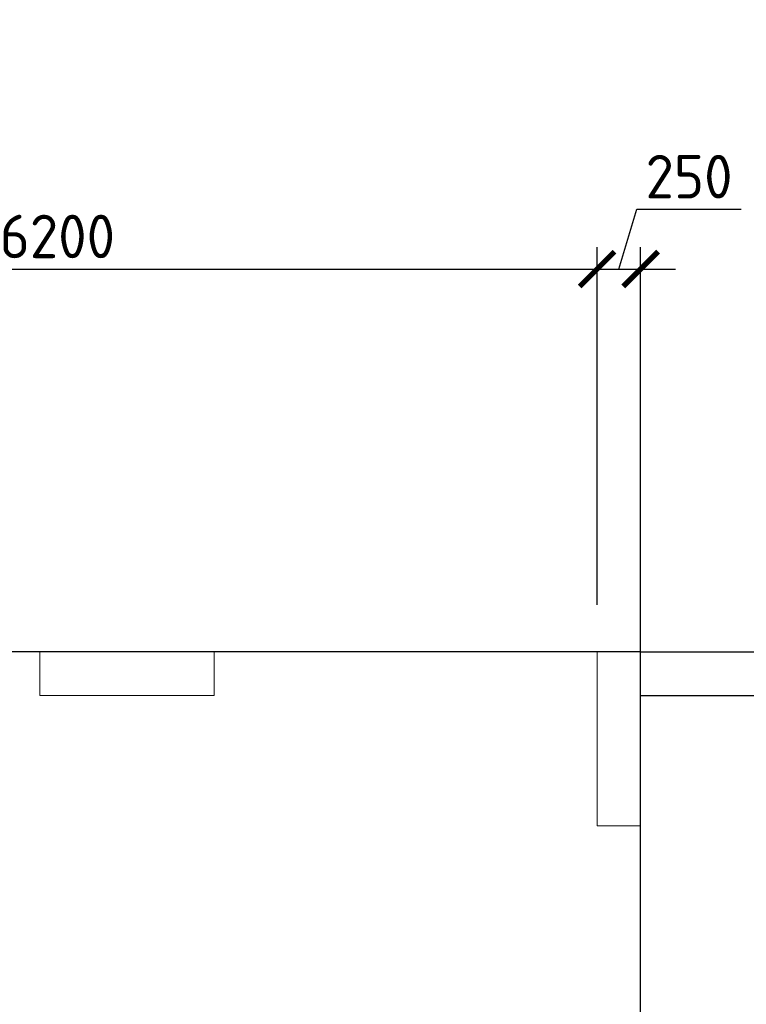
# Model space of a CAD drawing. Header units: millimetres. Extents: x -5898314 to 1055204, y -720802 to 1562611.
# Tile 105 of 256: x -48639 to -44465, y -676772 to -671112. Entities that reach past the tile are written whole.
import ezdxf

# ---------------------------------------------------------------- set-up
doc = ezdxf.new("R2010")
doc.units = ezdxf.units.MM
doc.linetypes.add('DASHED', pattern=[7, 5, -2, 0])
doc.layers.add('Колонна_ бетон', color=7, linetype='Continuous', lineweight=50, true_color=0xb4b496)
for name, color, linetype, lineweight in [('Перекрытие ж_бетон', 1, 'Continuous', 30), ('Размерная линия_ общее', 7, 'Continuous', 25), ('РАЗМЕРЫ', 1, 'Continuous', 9)]:
    doc.layers.add(name, color=color, linetype=linetype, lineweight=lineweight)
doc.styles.add('GOST-2.304_Type-B', font='GOST_Common.ttf')
doc.dimstyles.new('СПДС', dxfattribs={"dimscale": 100, "dimtxt": 2.5, "dimasz": 2, "dimexe": 1.25, "dimexo": 0, "dimtad": 1, "dimdec": 0, "dimrnd": 5, "dimtxsty": 'GOST-2.304_Type-B', "dimblk": 'ARCHTICK', "dimcen": 2.5, "dimdle": 2, "dimclrd": 1, "dimclre": 1, "dimclrt": 1, "dimadec": 0, "dimazin": 2, "dimtfac": 0.75, "dimtdec": 0, "dimtmove": 1, "dimatfit": 3, "dimfxl": 1, "dimtfillclr": 256, "dimtolj": 1, "dimarcsym": 1})

# ---------------------------------------------------------------- blocks, each defined once
blk = doc.blocks.new('_ArchTick')
at = {"color": 0, "linetype": 'ByBlock', "const_width": 0.15}
blk.add_lwpolyline([(-0.5, -0.5), (0.5, 0.5)], dxfattribs=at)
blk = doc.blocks.new('*D919')
at = {"layer": 'DEFPOINTS', "color": 0, "lineweight": 0, "transparency": 16777216}
for p in [(-45072.2, -672545.7), (-45322.2, -674476.6), (-45072.2, -674746.4)]:
    blk.add_point(p, dxfattribs=at)
at = {"layer": 'РАЗМЕРЫ', "color": 1, "lineweight": -2, "transparency": 16777216}
for p, q in [((-45197.2, -672545.7), (-45094, -672202)), ((-45094, -672202), (-44494, -672202)), ((-45322.2, -674476.6), (-45322.2, -672420.7)), ((-45072.2, -674746.4), (-45072.2, -672420.7)), ((-45522.2, -672545.7), (-44872.2, -672545.7))]:
    blk.add_line(p, q, dxfattribs=at)
at = {"layer": 'РАЗМЕРЫ', "color": 1, "lineweight": -2, "transparency": 16777216, "xscale": 200, "yscale": 200, "zscale": 200, "rotation": 180}
blk.add_blockref('_ArchTick', (-45322.2, -672545.7), dxfattribs=at)
at = {"layer": 'РАЗМЕРЫ', "color": 1, "lineweight": -2, "transparency": 16777216, "xscale": 200, "yscale": 200, "zscale": 200}
blk.add_blockref('_ArchTick', (-45072.2, -672545.7), dxfattribs=at)
at = {"layer": 'РАЗМЕРЫ', "color": 1, "lineweight": 0, "transparency": 16777216, "insert": (-44794, -672014.5), "char_height": 250, "attachment_point": 5, "style": 'GOST-2.304_Type-B'}
blk.add_mtext('\\A1;250', dxfattribs=at)
blk = doc.blocks.new('*D920')
at = {"layer": 'DEFPOINTS', "color": 0, "lineweight": 0, "transparency": 16777216}
for p in [(-45072.2, -674746.4), (-45072.2, -674996.4), (-43655.9, -674996.4)]:
    blk.add_point(p, dxfattribs=at)
at = {"layer": 'РАЗМЕРЫ', "color": 1, "lineweight": -2, "transparency": 16777216}
for p, q in [((-43062.2, -674693.3), (-43062.2, -674093.3)), ((-43655.9, -674546.4), (-43655.9, -675196.4)), ((-43655.9, -674871.4), (-43062.2, -674693.3)), ((-45072.2, -674746.4), (-43530.9, -674746.4)), ((-45072.2, -674996.4), (-43530.9, -674996.4))]:
    blk.add_line(p, q, dxfattribs=at)
at = {"layer": 'РАЗМЕРЫ', "color": 1, "lineweight": -2, "transparency": 16777216, "xscale": 200, "yscale": 200, "zscale": 200}
for p, rotation in [((-43655.9, -674746.4), 90), ((-43655.9, -674996.4), 270)]:
    blk.add_blockref('_ArchTick', p, dxfattribs=dict(at, rotation=rotation))
at = {"layer": 'РАЗМЕРЫ', "color": 1, "lineweight": 0, "transparency": 16777216, "insert": (-43249.7, -674393.3), "char_height": 250, "attachment_point": 5, "rotation": 90, "style": 'GOST-2.304_Type-B'}
blk.add_mtext('\\A1;250', dxfattribs=at)
blk = doc.blocks.new('*D921')
at = {"layer": 'DEFPOINTS', "color": 0, "lineweight": 0, "transparency": 16777216}
for p in [(-45072.2, -674996.4), (-45072.2, -691396.4), (-43655.9, -691396.4)]:
    blk.add_point(p, dxfattribs=at)
at = {"layer": 'РАЗМЕРЫ', "color": 1, "lineweight": -2, "transparency": 16777216}
for p, q in [((-43655.9, -674796.4), (-43655.9, -691596.4)), ((-45072.2, -674996.4), (-43530.9, -674996.4)), ((-45072.2, -691396.4), (-43530.9, -691396.4))]:
    blk.add_line(p, q, dxfattribs=at)
at = {"layer": 'РАЗМЕРЫ', "color": 1, "lineweight": -2, "transparency": 16777216, "xscale": 200, "yscale": 200, "zscale": 200}
for p, rotation in [((-43655.9, -674996.4), 90), ((-43655.9, -691396.4), 270)]:
    blk.add_blockref('_ArchTick', p, dxfattribs=dict(at, rotation=rotation))
at = {"layer": 'РАЗМЕРЫ', "color": 1, "lineweight": 0, "transparency": 16777216, "insert": (-43843.4, -683196.4), "char_height": 250, "attachment_point": 5, "rotation": 90, "style": 'GOST-2.304_Type-B'}
blk.add_mtext('\\A1;16400', dxfattribs=at)
blk = doc.blocks.new('подложка стн 1-го этажа')
at = {"layer": 'Колонна_ бетон', "color": 252, "linetype": 'DASHED', "lineweight": 0, "ltscale": 0.5, "true_color": 0x939598, "transparency": 33554687}
for p, q in [((55093.8, 26361.8, -200), (55093.8, 26361.8, -200)), ((55093.8, 26361.8, -200), (55093.8, 26361.8, -200)), ((54843.8, 26111.8, -200), (54843.8, 26111.8, -200)), ((54843.8, 26111.8, -200), (54843.8, 26111.8, -200))]:
    blk.add_line(p, q, dxfattribs=at)
for points, elevation in [([(51643.8, 26362.2), (52643.5, 26362.2), (52643.5, 26111.8), (51643.8, 26111.8)], -360), ([(51643.8, 26362.2), (52643.5, 26362.2), (52643.5, 26111.8), (51643.8, 26111.8)], -360), ([(54843.9, 26361.8), (55093.9, 26361.8), (55093.9, 25361.5), (54843.9, 25361.5)], -560), ([(54843.9, 26361.8), (55093.9, 26361.8), (55093.9, 25361.5), (54843.9, 25361.5)], -560)]:
    blk.add_lwpolyline(points, close=True, dxfattribs=dict(at, elevation=elevation))
blk = doc.blocks.new('*D912')
at = {"layer": 'DEFPOINTS', "color": 0, "lineweight": 0, "transparency": 16777216}
for p in [(-45322.2, -672545.7), (-51522.2, -673010.6), (-45322.2, -673172.1)]:
    blk.add_point(p, dxfattribs=at)
at = {"layer": 'РАЗМЕРЫ', "color": 1, "lineweight": -2, "transparency": 16777216}
for p, q in [((-51522.2, -673010.6), (-51522.2, -672420.7)), ((-45322.2, -673172.1), (-45322.2, -672420.7)), ((-51722.2, -672545.7), (-45122.2, -672545.7))]:
    blk.add_line(p, q, dxfattribs=at)
at = {"layer": 'РАЗМЕРЫ', "color": 1, "lineweight": -2, "transparency": 16777216, "xscale": 200, "yscale": 200, "zscale": 200, "rotation": 180}
blk.add_blockref('_ArchTick', (-51522.2, -672545.7), dxfattribs=at)
at = {"layer": 'РАЗМЕРЫ', "color": 1, "lineweight": -2, "transparency": 16777216, "xscale": 200, "yscale": 200, "zscale": 200}
blk.add_blockref('_ArchTick', (-45322.2, -672545.7), dxfattribs=at)
at = {"layer": 'РАЗМЕРЫ', "color": 1, "lineweight": 0, "transparency": 16777216, "insert": (-48422.2, -672358.2), "char_height": 250, "attachment_point": 5, "style": 'GOST-2.304_Type-B'}
blk.add_mtext('\\A1;6200', dxfattribs=at)
blk = doc.blocks.new('*D759')
at = {"layer": 'DEFPOINTS', "color": 0, "linetype": 'Continuous', "lineweight": 0, "transparency": 16777216}
for p in [(-48598, -682196.4), (-48392.4, -682196.4), (-49632.3, -682586.4)]:
    blk.add_point(p, dxfattribs=at)
at = {"layer": 'Размерная линия_ общее', "color": 1, "linetype": 'Continuous', "lineweight": -2, "transparency": 16777216}
for p, q in [((-48392.4, -682196.4), (-48723, -682196.4)), ((-48598, -682196.4), (-48598, -682786.4)), ((-49632.3, -682586.4), (-48473, -682586.4)), ((-48598, -682586.4), (-48598, -683388.9))]:
    blk.add_line(p, q, dxfattribs=at)
at = {"layer": 'Размерная линия_ общее', "color": 1, "linetype": 'Continuous', "lineweight": -2, "transparency": 16777216, "xscale": 200, "yscale": 200, "zscale": 200}
for p, rotation in [((-48598, -682196.4), 90), ((-48598, -682586.4), 270)]:
    blk.add_blockref('_ArchTick', p, dxfattribs=dict(at, rotation=rotation))
at = {"layer": 'Размерная линия_ общее', "color": 1, "linetype": 'Continuous', "lineweight": 0, "transparency": 16777216, "insert": (-48760.5, -683136.4), "char_height": 200, "width": 53571.429, "attachment_point": 5, "rotation": 90, "style": 'GOST-2.304_Type-B'}
blk.add_mtext('\\A1;390', dxfattribs=at)

msp = doc.modelspace()

# ---------------------------------------------------------------- linework, layer by layer
at = {"layer": 'Перекрытие ж_бетон'}
msp.add_lwpolyline([(-48122.16, -691646.38), (-45072.16, -691646.38), (-45072.16, -674746.38), (-51762.16, -674746.38)], dxfattribs=at)

# ---------------------------------------------------------------- block references
msp.add_blockref('подложка стн 1-го этажа', (-100166.08, -701108.17, 560), dxfattribs=at)

# ---------------------------------------------------------------- dimensions: what is measured, and where the dimension line sits
at = {"layer": 'Размерная линия_ общее', "color": 218, "linetype": 'Continuous', "lineweight": 0, "true_color": 0x500050, "transparency": 33554687}
dim = msp.add_linear_dim(base=(-48598.04, -682196.38), p1=(-49632.34, -682586.38), p2=(-48392.45, -682196.38), angle=90, dimstyle='СПДС', override={"dimtxt": 2, "dimtmove": 0}, dxfattribs=at)
dim.commit()
dim.dimension.update_dxf_attribs({"geometry": '*D759', "text_midpoint": (-48598.04, -683136.38), "dimtype": 160})
at = {"layer": 'РАЗМЕРЫ', "color": 1, "lineweight": 0}
for base, p1, p2, picture, middle in [((-45072.16, -672545.7), (-45322.16, -674476.6), (-45072.16, -674746.38), '*D919', (-45031.53, -672014.45)), ((-45322.16, -672545.7), (-51522.16, -673010.58), (-45322.16, -673172.14), '*D912', (-48422.16, -672358.2))]:
    dim = msp.add_linear_dim(base=base, p1=p1, p2=p2, dimstyle='СПДС', override={"dimrnd": 5}, dxfattribs=at)
    dim.commit()
    dim.dimension.update_dxf_attribs({"geometry": picture, "text_midpoint": middle})
for base, p1, p2, picture, middle in [((-43655.94, -674996.38), (-45072.16, -674746.38), (-45072.16, -674996.38), '*D920', (-43249.69, -674630.76)), ((-43655.94, -691396.38), (-45072.16, -674996.38), (-45072.16, -691396.38), '*D921', (-43843.44, -683196.38))]:
    dim = msp.add_linear_dim(base=base, p1=p1, p2=p2, angle=90, dimstyle='СПДС', override={"dimrnd": 5}, dxfattribs=at)
    dim.commit()
    dim.dimension.update_dxf_attribs({"geometry": picture, "text_midpoint": middle})

doc.saveas('drawing.dxf')
